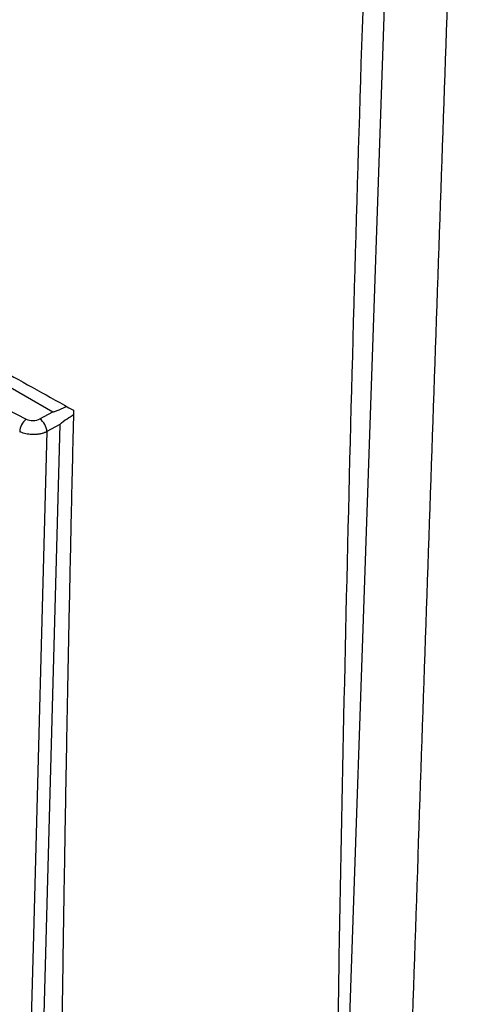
# Model space of a CAD drawing. Header units: millimetres. Extents: x 155473 to 158085, y 111018 to 114514.
# Tile 167 of 181: x 157655 to 157698, y 113988 to 114083. Entities that reach past the tile are written whole.
import ezdxf

# ---------------------------------------------------------------- set-up
doc = ezdxf.new("R2010")
doc.units = ezdxf.units.MM

msp = doc.modelspace()

# ---------------------------------------------------------------- linework, layer by layer
at = {"color": 7, "linetype": 'Continuous', "lineweight": 25}
for p, q in [((157691.886, 114144.348), (157683.651, 113904.936)), ((157599.609, 114078.593), (157657.821, 114044.988)), ((157656.574, 114044.31), (157657.821, 114044.988)), ((157658.504, 114043.753), (157656.11, 113955.093)), ((157658.504, 114043.753), (157657.257, 114043.076))]:
    msp.add_line(p, q, dxfattribs=at)
at = {"color": 7, "linetype": 'Continuous', "lineweight": 25, "flags": 128}
msp.add_lwpolyline([(157657.257, 114043.076), (157655.914, 113993.299), (157655.386, 113973.743), (157654.862, 113954.19)], dxfattribs=at)
at = {"color": 7, "linetype": 'Continuous', "lineweight": 25}
for centre, radius, start, end in [((157656.272, 114042.983), 1.648, 127.96773, 176.85387), ((157655.557, 114042.941), 1.706, 4.53448, 53.39026)]:
    msp.add_arc(centre, radius, start, end, dxfattribs=at)
for points, knots in [([(157684.809, 113938.601), (157684.859, 113944.574), (157685.009, 113962.475), (157685.517, 113998.018), (157686.551, 114045.349), (157688.176, 114098.583), (157689.677, 114134.295), (157690.427, 114152.157)], [0, 0, 0, 0, 0.084749, 0.253976, 0.502606, 0.75122, 1, 1, 1, 1]), ([(157697.826, 114140.919), (157697.326, 114126.399), (157696.822, 114111.741), (157695.807, 114082.234), (157695.296, 114067.384), (157693.759, 114022.692), (157692.727, 113992.706), (157691.191, 113948.052), (157690.681, 113933.222), (157690.048, 113914.81), (157689.858, 113909.295), (157689.637, 113902.881), (157689.539, 113900.021), (157689.504, 113898.992), (157689.496, 113898.764), (157689.492, 113898.647), (157689.477, 113898.327), (157689.463, 113898.145), (157689.427, 113897.814), (157689.407, 113897.663), (157689.362, 113897.374), (157689.338, 113897.239), (157689.259, 113896.853), (157689.198, 113896.62), (157689.063, 113896.178), (157688.987, 113895.97), (157688.819, 113895.569), (157688.726, 113895.377), (157688.516, 113894.998), (157688.399, 113894.813), (157688.191, 113894.532), (157688.117, 113894.438), (157687.992, 113894.294), (157687.948, 113894.245), (157687.861, 113894.148), (157687.645, 113893.906), (157687.079, 113893.273), (157686.553, 113892.684), (157684.789, 113890.71), (157683.351, 113889.1), (157680.454, 113885.858), (157678.997, 113884.227), (157676.107, 113880.993), (157674.675, 113879.39), (157672.572, 113877.037), (157671.792, 113876.164), (157671.023, 113875.304), (157670.853, 113875.113), (157670.768, 113875.021), (157670.515, 113874.772), (157670.347, 113874.635), (157669.84, 113874.275), (157669.497, 113874.105), (157668.786, 113873.861), (157668.419, 113873.788), (157667.638, 113873.732), (157667.227, 113873.749), (157666.546, 113873.863), (157666.308, 113873.916), (157665.798, 113874.061), (157665.527, 113874.153), (157665.071, 113874.343), (157664.911, 113874.415), (157664.564, 113874.584), (157664.377, 113874.683), (157663.735, 113875.053), (157663.304, 113875.302), (157655.974, 113879.533), (157648.784, 113883.684), (157634.027, 113892.203), (157626.463, 113896.57), (157618.898, 113900.937)], [0, 0, 0, 0, 0.125, 0.125, 0.25, 0.25, 0.5, 0.5, 0.625, 0.625, 0.65625, 0.671875, 0.679687, 0.680664, 0.680664, 0.681641, 0.681641, 0.683594, 0.683594, 0.685547, 0.685547, 0.6875, 0.6875, 0.691406, 0.691406, 0.695312, 0.695312, 0.699219, 0.699219, 0.703125, 0.703125, 0.705078, 0.705078, 0.706055, 0.706055, 0.707031, 0.710937, 0.71875, 0.71875, 0.75, 0.75, 0.78125, 0.78125, 0.8125, 0.8125, 0.828125, 0.830078, 0.830078, 0.832031, 0.832031, 0.835937, 0.835937, 0.84375, 0.84375, 0.851562, 0.851562, 0.859375, 0.859375, 0.863281, 0.863281, 0.867187, 0.867187, 0.869141, 0.869141, 0.871094, 0.871094, 0.875, 0.875, 0.9375, 0.9375, 1, 1, 1, 1]), ([(157597.157, 114081.323), (157598.296, 114080.64), (157600.574, 114079.275), (157604.001, 114077.232), (157607.435, 114075.193), (157610.876, 114073.159), (157614.325, 114071.128), (157617.781, 114069.103), (157621.245, 114067.081), (157624.716, 114065.064), (157628.194, 114063.051), (157631.68, 114061.043), (157635.173, 114059.039), (157638.673, 114057.04), (157642.18, 114055.045), (157645.694, 114053.055), (157649.216, 114051.069), (157652.744, 114049.087), (157656.28, 114047.11), (157658.643, 114045.796), (157659.824, 114045.139)], [0, 0, 0, 0, 0.055552, 0.111105, 0.16666, 0.222216, 0.277773, 0.333331, 0.388889, 0.444448, 0.500007, 0.555565, 0.611124, 0.666681, 0.722238, 0.777793, 0.833348, 0.8889, 0.944451, 1, 1, 1, 1]), ([(157598.526, 114077.033), (157607.356, 114071.186), (157616.499, 114065.533), (157635.41, 114054.616), (157645.177, 114049.352), (157655.258, 114044.282)], [0, 0, 0, 0, 0.5, 0.5, 1, 1, 1, 1]), ([(157657.821, 114044.988), (157657.823, 114044.987), (157657.827, 114044.985), (157657.835, 114044.984), (157657.854, 114044.984), (157657.919, 114044.997), (157658.268, 114045.115), (157658.683, 114045.3), (157659.05, 114045.472), (157659.152, 114045.52)], [0, 0, 0, 0, 0.0041363, 0.008964, 0.0148633, 0.0406291, 0.1335209, 0.7595401, 1, 1, 1, 1]), ([(157659.824, 114045.139), (157659.772, 114042.945), (157659.669, 114038.556), (157659.523, 114031.979), (157659.383, 114025.405), (157659.252, 114018.836), (157659.127, 114012.27), (157659.01, 114005.708), (157658.901, 113999.15), (157658.798, 113992.596), (157658.703, 113986.046), (157658.616, 113979.499), (157658.536, 113972.956), (157658.463, 113966.416), (157658.397, 113959.879), (157658.359, 113955.525), (157658.34, 113953.348)], [0, 0, 0, 0, 0.071393, 0.142789, 0.214188, 0.28559, 0.356997, 0.428409, 0.499828, 0.571254, 0.642687, 0.714129, 0.785581, 0.857043, 0.928515, 1, 1, 1, 1]), ([(157659.815, 114044.685), (157659.671, 114044.595), (157659.28, 114044.349), (157658.851, 114044.067), (157658.564, 114043.833), (157658.519, 114043.784), (157658.508, 114043.767), (157658.505, 114043.76), (157658.504, 114043.755), (157658.504, 114043.753)], [0, 0, 0, 0, 0.322677, 0.880121, 0.963104, 0.98631, 0.991691, 0.996142, 1, 1, 1, 1]), ([(157655.258, 114044.282), (157655.44, 114044.191), (157655.676, 114044.143), (157656.156, 114044.154), (157656.392, 114044.211), (157656.574, 114044.31)], [0, 0, 0, 0, 0.5, 0.5, 1, 1, 1, 1]), ([(157657.257, 114043.076), (157657.222, 114043.059), (157657.151, 114043.024), (157657.035, 114042.978), (157656.912, 114042.934), (157656.781, 114042.896), (157656.581, 114042.847), (157656.301, 114042.802), (157655.961, 114042.784), (157655.64, 114042.797), (157655.35, 114042.836), (157655.081, 114042.897), (157654.837, 114042.975), (157654.695, 114043.041), (157654.626, 114043.073)], [0, 0, 0, 0, 0.047945, 0.097023, 0.147149, 0.198224, 0.250135, 0.373563, 0.49994, 0.605348, 0.709037, 0.809939, 0.907157, 1, 1, 1, 1])]:
    msp.add_open_spline(points, degree=3, knots=knots, dxfattribs=at)

doc.saveas('drawing.dxf')
